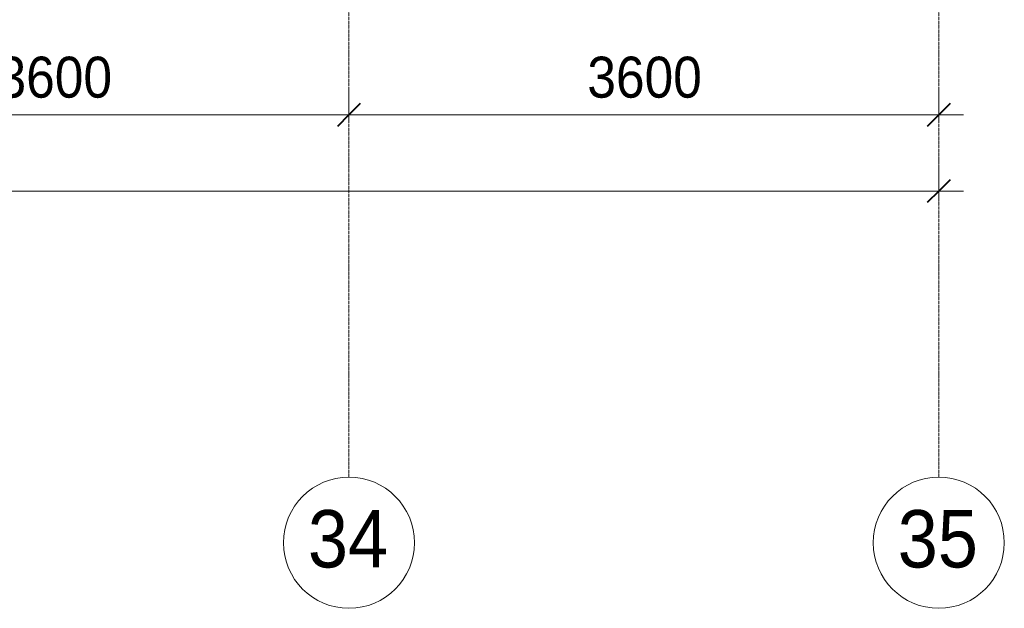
# Model space of a CAD drawing. Header units: millimetres. Extents: x 5617 to 143375, y 7718 to 186221.
# Tile 74 of 106: x 72796 to 78806, y 11226 to 14816. Entities that reach past the tile are written whole.
import ezdxf

# ---------------------------------------------------------------- set-up
doc = ezdxf.new("R2010")
doc.units = ezdxf.units.MM
doc.linetypes.add('Линия сетки', pattern=[25, 20, -2.5, 0, -2.5])
for name, color, linetype, lineweight in [('Оси', 7, 'Continuous', 9), ('Размеры', 7, 'Continuous', 9), ('Размеры-100', 7, 'Continuous', 9)]:
    doc.layers.add(name, color=color, linetype=linetype, lineweight=lineweight)
doc.styles.add('Arial', font='arial.ttf', dxfattribs={"width": 0.9, "height": 250})
doc.styles.add('Arial_1', font='arial.ttf', dxfattribs={"width": 0.9, "height": 350})
doc.dimstyles.new('Основной_2_5_мм', dxfattribs={"dimscale": 304.8, "dimtxt": 255.06485, "dimasz": 0.463911, "dimexe": 0.492126, "dimexo": 0.492126, "dimgap": 0.098425, "dimtad": 1, "dimdec": 0, "dimdsep": 46, "dimtxsty": 'Arial', "dimblk1": 'OBLIQUE', "dimblk2": 'OBLIQUE', "dimsah": 1, "dimcen": 0.09, "dimdle": 0.492126, "dimazin": 2, "dimtfac": 1, "dimtdec": 4, "dimtix": 1, "dimtmove": 0, "dimatfit": 3, "dimfxl": 1, "dimtvp": 1, "dimtolj": 1, "dimtzin": 0, "dimlwd": 20, "dimlwe": 20, "dimarcsym": 2})

# ---------------------------------------------------------------- blocks, each defined once
blk = doc.blocks.new('Ось сетки - Круг_Ø8 мм-6577-МКСС_К4_L08_28_500_')
at = {"layer": 'Оси', "lineweight": 20}
for start, end in [(360, 180), (180, 360)]:
    blk.add_arc((0, 0), 4, start, end, dxfattribs=at)
blk = doc.blocks.new('DIMBLOCK18-МКСС_К4_L08_28_500_')
at = {"layer": 'Размеры-100', "lineweight": 20, "transparency": 16777216}
for p, q in [((71206.2, 14235.5), (71206.2, 14385.5)), ((74806.2, 14235.5), (74806.2, 14385.5)), ((71206.2, 14235.5), (74806.2, 14235.5)), ((71206.2, 14235.5), (71206.2, 14185.5)), ((74806.2, 14235.5), (74806.2, 14185.5))]:
    blk.add_line(p, q, dxfattribs=at)
at = {"layer": 'Размеры-100', "lineweight": 40, "transparency": 16777216}
for p, q in [((71206.2, 14235.5), (71276.9, 14306.2)), ((74806.2, 14235.5), (74876.9, 14306.2)), ((71206.2, 14235.5), (71135.5, 14164.8)), ((74806.2, 14235.5), (74735.5, 14164.8))]:
    blk.add_line(p, q, dxfattribs=at)
at = {"layer": 'Размеры-100', "color": 0, "lineweight": 20, "transparency": 16777216, "insert": (72660.9, 14590.1), "char_height": 250, "width": 828.765, "attachment_point": 1, "line_spacing_factor": 0.941778, "style": 'Arial'}
blk.add_mtext('3600', dxfattribs=at)
blk = doc.blocks.new('_Oblique')
at = {"color": 0, "linetype": 'ByBlock', "lineweight": -2}
blk.add_line((-0.5, -0.5), (0.5, 0.5), dxfattribs=at)
blk = doc.blocks.new('DIMBLOCK19-МКСС_К4_L08_28_500_')
at = {"layer": 'Размеры-100', "lineweight": 20, "transparency": 16777216}
for p, q in [((74806.2, 14235.5), (74806.2, 14385.5)), ((78406.2, 14235.5), (78406.2, 14385.5)), ((74806.2, 14235.5), (78556.2, 14235.5)), ((74806.2, 14235.5), (74806.2, 14185.5)), ((78406.2, 14235.5), (78406.2, 14185.5))]:
    blk.add_line(p, q, dxfattribs=at)
at = {"layer": 'Размеры-100', "lineweight": 40, "transparency": 16777216}
for p, q in [((74806.2, 14235.5), (74876.9, 14306.2)), ((78406.2, 14235.5), (78476.9, 14306.2)), ((74806.2, 14235.5), (74735.5, 14164.8)), ((78406.2, 14235.5), (78335.5, 14164.8))]:
    blk.add_line(p, q, dxfattribs=at)
at = {"layer": 'Размеры-100', "color": 0, "lineweight": 20, "transparency": 16777216, "insert": (76260.9, 14590.1), "char_height": 250, "width": 828.765, "attachment_point": 1, "line_spacing_factor": 0.941778, "style": 'Arial'}
blk.add_mtext('3600', dxfattribs=at)
blk = doc.blocks.new('DIMBLOCK20-МКСС_К4_L08_28_500_')
at = {"layer": 'Размеры-100', "lineweight": 20, "transparency": 16777216}
for p, q in [((28706.2, 13770.6), (28706.2, 13920.6)), ((78406.2, 13770.6), (78406.2, 13920.6)), ((28556.2, 13770.6), (78556.2, 13770.6)), ((28706.2, 13770.6), (28706.2, 13720.6)), ((78406.2, 13770.6), (78406.2, 13720.6))]:
    blk.add_line(p, q, dxfattribs=at)
at = {"layer": 'Размеры-100', "lineweight": 40, "transparency": 16777216}
for p, q in [((28706.2, 13770.6), (28776.9, 13841.3)), ((78406.2, 13770.6), (78476.9, 13841.3)), ((28706.2, 13770.6), (28635.5, 13699.9)), ((78406.2, 13770.6), (78335.5, 13699.9))]:
    blk.add_line(p, q, dxfattribs=at)
at = {"layer": 'Размеры-100', "color": 0, "lineweight": 20, "transparency": 16777216, "insert": (53124.6, 14125.2), "char_height": 250, "width": 1035.956, "attachment_point": 1, "line_spacing_factor": 0.941778, "style": 'Arial'}
blk.add_mtext('49700', dxfattribs=at)

msp = doc.modelspace()

# ---------------------------------------------------------------- linework, layer by layer
at = {"layer": 'Оси', "linetype": 'Линия сетки'}
for p, q in [((74806.2, 12025.7), (74806.2, 33150)), ((78406.2, 12025.7), (78406.2, 33150))]:
    msp.add_line(p, q, dxfattribs=at)

# ---------------------------------------------------------------- block references
at = {"layer": 'Оси', "lineweight": 20, "xscale": 99.99999999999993, "yscale": 99.99999999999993, "zscale": 99.99999999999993}
for p in [(74806.2, 11625.7), (78406.2, 11625.7)]:
    msp.add_blockref('Ось сетки - Круг_Ø8 мм-6577-МКСС_К4_L08_28_500_', p, dxfattribs=at)

# ---------------------------------------------------------------- texts
at = {"layer": 'Оси', "char_height": 350, "width": 606.076, "attachment_point": 1, "style": 'Arial_1'}
for s, insert in [('34', (74555.7, 11824.7)), ('35', (78155.7, 11824.7))]:
    msp.add_mtext(s, dxfattribs=dict(at, insert=insert))

# ---------------------------------------------------------------- dimensions: what is measured, and where the dimension line sits
at = {"layer": 'Размеры', "lineweight": 20}
for base, p1, p2, override, picture, middle in [((74806.2, 14235.5), (71206.2, 14335.5), (74806.2, 14335.5), {"dimpost": '<>', "dimfxl": 3600}, 'DIMBLOCK18-МКСС_К4_L08_28_500_', (73006.2, 14393.3)), ((78406.2, 14235.5), (74806.2, 14335.5), (78406.2, 14335.5), {"dimpost": '<>', "dimfxl": 3600}, 'DIMBLOCK19-МКСС_К4_L08_28_500_', (76606.2, 14393.3)), ((78406.2, 13770.6), (28706.2, 13870.6), (78406.2, 13870.6), {"dimpost": '<>', "dimfxl": 49700}, 'DIMBLOCK20-МКСС_К4_L08_28_500_', (53556.2, 13928.3))]:
    dim = msp.add_linear_dim(base=base, p1=p1, p2=p2, dimstyle='Основной_2_5_мм', override=override, dxfattribs=at)
    dim.commit()
    dim.dimension.update_dxf_attribs({"geometry": picture, "text_midpoint": middle})

doc.saveas('drawing.dxf')
